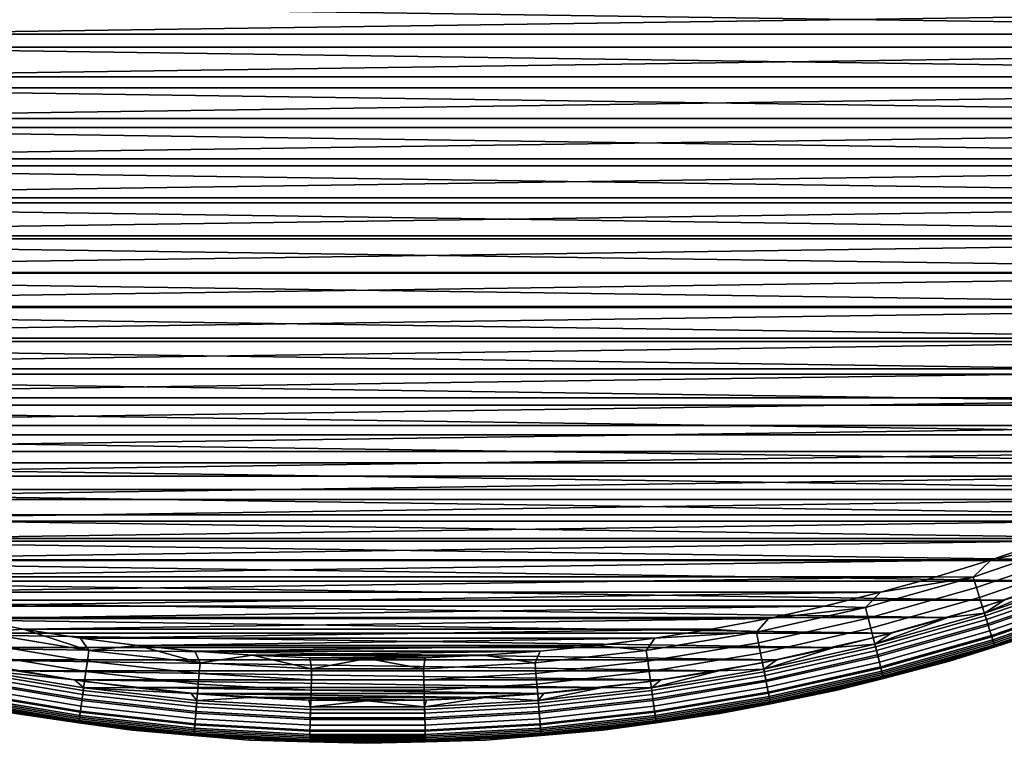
# Model space of a CAD drawing. Header units: metres. Extents: x -25 to 100, y -25 to 25.
# Tile 11 of 72: x -4 to 8, y -25 to -16. Entities that reach past the tile are written whole.
import ezdxf

# ---------------------------------------------------------------- set-up
doc = ezdxf.new("R2010")
doc.units = ezdxf.units.M
doc.layers.add('solid_Z_536_159_XXX', color=7, linetype='CONTINUOUS')

msp = doc.modelspace()

# ---------------------------------------------------------------- linework, layer by layer
at = {"layer": 'solid_Z_536_159_XXX'}
for points in [[(18.364874, -15.912814, -2.5), (17.902517, -16.431252, -2.5), (-18.364819, -15.912878, -2.5)], [(17.902517, -16.431252, -2.5), (-17.90246, -16.431313, -2.5), (-18.364819, -15.912878, -2.5)], [(-17.535358, -16.091845), (-17.068584, -16.586218), (17.53536, -16.091841)], [(-17.068584, -16.586218), (17.068586, -16.586214), (17.53536, -16.091841)], [(17.902517, -16.431252, -2.5), (17.425943, -16.935926, -2.5), (-17.90246, -16.431313, -2.5)], [(17.425943, -16.935926, -2.5), (-17.425886, -16.935987, -2.5), (-17.90246, -16.431313, -2.5)], [(-17.068584, -16.586218), (-16.58861, -17.066259), (17.068586, -16.586214)], [(-16.58861, -17.066259), (16.588612, -17.066257), (17.068586, -16.586214)], [(17.425943, -16.935926, -2.5), (16.935896, -17.425974, -2.5), (-17.425886, -16.935987, -2.5)], [(16.935896, -17.425974, -2.5), (-16.935835, -17.426033, -2.5), (-17.425886, -16.935987, -2.5)], [(-16.58861, -17.066259), (-16.094301, -17.533104), (16.588612, -17.066257)], [(-16.094301, -17.533104), (16.094305, -17.5331), (16.588612, -17.066257)], [(16.935896, -17.425974, -2.5), (16.431217, -17.902546, -2.5), (-16.935835, -17.426033, -2.5)], [(16.431217, -17.902546, -2.5), (-16.431156, -17.902603, -2.5), (-16.935835, -17.426033, -2.5)], [(-16.094301, -17.533104), (-15.586514, -17.986021), (16.094305, -17.5331)], [(-15.586514, -17.986021), (15.586517, -17.986019), (16.094305, -17.5331)], [(16.431217, -17.902546, -2.5), (15.91278, -18.364904, -2.5), (-16.431156, -17.902603, -2.5)], [(15.91278, -18.364904, -2.5), (-15.912717, -18.364958, -2.5), (-16.431156, -17.902603, -2.5)], [(-15.586514, -17.986021), (-15.066485, -18.423908), (15.586517, -17.986019)], [(-15.066485, -18.423908), (15.066488, -18.423906), (15.586517, -17.986019)], [(15.91278, -18.364904, -2.5), (15.381846, -18.811914, -2.5), (-15.912717, -18.364958, -2.5)], [(15.381846, -18.811914, -2.5), (-15.381783, -18.811968, -2.5), (-15.912717, -18.364958, -2.5)], [(-15.066485, -18.423908), (-14.534903, -18.846102), (15.066488, -18.423906)], [(-14.534903, -18.846102), (14.534905, -18.8461), (15.066488, -18.423906)], [(15.381846, -18.811914, -2.5), (14.83912, -19.242907, -2.5), (-15.381783, -18.811968, -2.5)], [(14.83912, -19.242907, -2.5), (-14.839054, -19.242956, -2.5), (-15.381783, -18.811968, -2.5)], [(-14.534903, -18.846102), (-13.990539, -19.253595), (14.534905, -18.8461)], [(-13.990539, -19.253595), (13.990542, -19.253593), (14.534905, -18.8461)], [(14.83912, -19.242907, -2.5), (14.283348, -19.65889, -2.5), (-14.839054, -19.242956, -2.5)], [(14.283348, -19.65889, -2.5), (-14.28328, -19.658937, -2.5), (-14.839054, -19.242956, -2.5)], [(-13.990539, -19.253595), (-13.434436, -19.645674), (13.990542, -19.253593)], [(-13.434436, -19.645674), (13.434439, -19.645672), (13.990542, -19.253593)], [(14.283348, -19.65889, -2.5), (13.715592, -20.059135, -2.5), (-14.28328, -19.658937, -2.5)], [(13.715592, -20.059135, -2.5), (-13.715525, -20.059183, -2.5), (-14.28328, -19.658937, -2.5)], [(-13.434436, -19.645674), (-12.867949, -20.021376), (13.434439, -19.645672)], [(-12.867949, -20.021376), (12.867951, -20.021372), (13.434439, -19.645672)], [(13.715592, -20.059135, -2.5), (13.137238, -20.442663, -2.5), (-13.715525, -20.059183, -2.5)], [(13.137238, -20.442663, -2.5), (-13.137168, -20.442709, -2.5), (-13.715525, -20.059183, -2.5)], [(-12.867949, -20.021376), (-12.291675, -20.380222), (12.867951, -20.021372)], [(-12.291675, -20.380222), (12.291678, -20.38022), (12.867951, -20.021372)], [(-12.291675, -20.380222), (-11.704348, -20.723038), (12.291678, -20.38022)], [(-11.704348, -20.723038), (11.704351, -20.723036), (12.291678, -20.38022)], [(13.137238, -20.442663, -2.5), (12.548894, -20.808987, -2.5), (-13.137168, -20.442709, -2.5)], [(12.548894, -20.808987, -2.5), (-12.548823, -20.809031, -2.5), (-13.137168, -20.442709, -2.5)], [(-11.704348, -20.723038), (-11.107185, -21.049162), (11.704351, -20.723036)], [(-11.107185, -21.049162), (11.107188, -21.04916), (11.704351, -20.723036)], [(12.548894, -20.808987, -2.5), (11.949267, -21.158943, -2.5), (-12.548823, -20.809031, -2.5)], [(11.949267, -21.158943, -2.5), (-11.949195, -21.158983, -2.5), (-12.548823, -20.809031, -2.5)], [(-11.107185, -21.049162), (-10.50164, -21.357792), (11.107188, -21.04916)], [(-10.50164, -21.357792), (10.501644, -21.35779), (11.107188, -21.04916)], [(11.949267, -21.158943, -2.5), (11.339601, -21.491859, -2.5), (-11.949195, -21.158983, -2.5)], [(11.339601, -21.491859, -2.5), (-11.339527, -21.491899, -2.5), (-11.949195, -21.158983, -2.5)], [(-10.50164, -21.357792), (-9.888175, -21.648615), (10.501644, -21.35779)], [(-9.888175, -21.648615), (9.888178, -21.648613), (10.501644, -21.35779)], [(11.339601, -21.491859, -2.5), (10.721378, -21.806919, -2.5), (-11.339527, -21.491899, -2.5)], [(10.721378, -21.806919, -2.5), (-10.721304, -21.806955, -2.5), (-11.339527, -21.491899, -2.5)], [(-9.888175, -21.648615), (-9.265539, -21.922266), (9.888178, -21.648613)], [(-9.265539, -21.922266), (9.265543, -21.922264), (9.888178, -21.648613)], [(10.721378, -21.806919, -2.5), (10.095071, -22.1038, -2.5), (-10.721304, -21.806955, -2.5)], [(10.095071, -22.1038, -2.5), (-10.094995, -22.103834, -2.5), (-10.721304, -21.806955, -2.5)], [(-9.265539, -21.922266), (-8.635108, -22.178185), (9.265543, -21.922264)], [(-8.635108, -22.178185), (8.635112, -22.178183), (9.265543, -21.922264)], [(10.095071, -22.1038, -2.5), (9.459404, -22.38315, -2.5), (-10.094995, -22.103834, -2.5)], [(9.459404, -22.38315, -2.5), (-9.459328, -22.383183, -2.5), (-10.094995, -22.103834, -2.5)], [(-8.635108, -22.178185), (-7.998417, -22.415735), (8.635112, -22.178183)], [(-7.998417, -22.415735), (7.998421, -22.415733), (8.635112, -22.178183)], [(9.459404, -22.38315, -2.5), (8.81578, -22.6444, -2.5), (-9.459328, -22.383183, -2.5)], [(8.81578, -22.6444, -2.5), (-8.815702, -22.64443, -2.5), (-9.459328, -22.383183, -2.5)], [(7.143617, -22.839415, -0.008555), (8.390942, -22.411207, -0.008555), (7.355743, -22.634737)], [(7.181952, -22.961977, -0.034108), (8.435969, -22.531473, -0.034108), (8.390942, -22.411207, -0.008555), (7.143617, -22.839415, -0.008555)], [(8.390942, -22.411207, -0.008555), (7.998421, -22.415733), (7.355743, -22.634737)], [(-7.998417, -22.415735), (-7.355739, -22.634739), (7.998421, -22.415733)], [(-7.355739, -22.634739), (7.355743, -22.634737), (7.998421, -22.415733)], [(8.81578, -22.6444, -2.5), (8.165765, -22.886898, -2.5), (-8.815702, -22.64443, -2.5)], [(8.165765, -22.886898, -2.5), (-8.165687, -22.886927, -2.5), (-8.815702, -22.64443, -2.5)], [(-7.355739, -22.634739), (-6.705913, -22.835644), (7.355743, -22.634737)], [(-6.705913, -22.835644), (6.705917, -22.835642), (7.355743, -22.634737)], [(7.143617, -22.839415, -0.008555), (7.355743, -22.634737), (6.705917, -22.835642)], [(7.218961, -23.080305, -0.076221), (8.479442, -22.647581, -0.076221), (8.435969, -22.531473, -0.034108), (7.181952, -22.961977, -0.034108)], [(7.254012, -23.192366, -0.134171), (8.520612, -22.757542, -0.134171), (8.479442, -22.647581, -0.076221), (7.218961, -23.080305, -0.076221)], [(7.286501, -23.29624, -0.206966), (8.558774, -22.859468, -0.206966), (8.520612, -22.757542, -0.134171), (7.254012, -23.192366, -0.134171)], [(-6.705913, -22.835644), (-6.05044, -23.018021), (6.705917, -22.835642)], [(-6.05044, -23.018021), (6.050444, -23.018021), (6.705917, -22.835642)], [(5.874597, -23.198259, -0.008555), (7.143617, -22.839415, -0.008555), (6.050444, -23.018021)], [(5.906122, -23.322748, -0.034108), (7.181952, -22.961977, -0.034108), (7.143617, -22.839415, -0.008555), (5.874597, -23.198259, -0.008555)], [(7.143617, -22.839415, -0.008555), (6.705917, -22.835642), (6.050444, -23.018021)], [(7.277074, -23.2661, -2.493942), (8.165765, -22.886898, -2.5), (8.547701, -22.829893, -2.493942)], [(7.277074, -23.2661, -2.493942), (8.547701, -22.829893, -2.493942), (8.574486, -22.901432, -2.475698), (7.299877, -23.339006, -2.475698)], [(7.315873, -23.390146, -0.293356), (8.593274, -22.951614, -0.293356), (8.558774, -22.859468, -0.206966), (7.286501, -23.29624, -0.206966)], [(8.165765, -22.886898, -2.5), (7.50964, -23.110464, -2.5), (-8.165687, -22.886927, -2.5)], [(7.50964, -23.110464, -2.5), (-7.509561, -23.110489, -2.5), (-8.165687, -22.886927, -2.5)], [(5.936557, -23.442934, -0.076221), (7.218961, -23.080305, -0.076221), (7.181952, -22.961977, -0.034108), (5.906122, -23.322748, -0.034108)], [(7.277074, -23.2661, -2.493942), (7.50964, -23.110464, -2.5), (8.165765, -22.886898, -2.5)], [(7.299877, -23.339006, -2.475698), (8.574486, -22.901432, -2.475698), (8.599938, -22.969414, -2.445717), (7.321546, -23.408287, -2.445717)], [(7.341623, -23.472475, -0.391862), (8.623521, -23.0324, -0.391862), (8.593274, -22.951614, -0.293356), (7.315873, -23.390146, -0.293356)], [(7.321546, -23.408287, -2.445717), (8.599938, -22.969414, -2.445717), (8.623431, -23.03216, -2.404739), (7.341547, -23.472231, -2.404739)], [(7.50964, -23.110464, -2.5), (6.846218, -23.315552, -2.5), (-7.509561, -23.110489, -2.5)], [(6.846218, -23.315552, -2.5), (-6.846138, -23.315577, -2.5), (-7.509561, -23.110489, -2.5)], [(-6.05044, -23.018021), (-5.390917, -23.181414), (6.050444, -23.018021)], [(-5.390917, -23.181414), (5.390921, -23.181412), (6.050444, -23.018021)], [(5.874597, -23.198259, -0.008555), (6.050444, -23.018021), (5.390921, -23.181412)], [(5.965381, -23.556757, -0.134171), (7.254012, -23.192366, -0.134171), (7.218961, -23.080305, -0.076221), (5.936557, -23.442934, -0.076221)], [(7.277074, -23.2661, -2.493942), (6.846218, -23.315552, -2.5), (7.50964, -23.110464, -2.5)], [(7.341547, -23.472231, -2.404739), (8.623431, -23.03216, -2.404739), (8.644383, -23.088121, -2.353776), (7.359385, -23.529263, -2.353776)], [(7.36331, -23.541815, -0.500794), (8.648995, -23.100439, -0.500794), (8.623521, -23.0324, -0.391862), (7.341623, -23.472475, -0.391862)], [(7.359385, -23.529263, -2.353776), (8.644383, -23.088121, -2.353776), (8.66228, -23.13592, -2.294083), (7.37462, -23.577974, -2.294083)], [(7.380564, -23.596977, -0.618284), (8.669261, -23.154566, -0.618284), (8.648995, -23.100439, -0.500794), (7.36331, -23.541815, -0.500794)], [(-5.390917, -23.181414), (-4.727388, -23.325733), (5.390921, -23.181412)], [(-4.727388, -23.325733), (4.727392, -23.325733), (5.390921, -23.181412)], [(4.587736, -23.48665, -0.008555), (5.874597, -23.198259, -0.008555), (4.727392, -23.325733)], [(4.612356, -23.612688, -0.034108), (5.906122, -23.322748, -0.034108), (5.874597, -23.198259, -0.008555), (4.587736, -23.48665, -0.008555)], [(5.874597, -23.198259, -0.008555), (5.390921, -23.181412), (4.727392, -23.325733)], [(5.992099, -23.662262, -0.206966), (7.286501, -23.29624, -0.206966), (7.254012, -23.192366, -0.134171), (5.965381, -23.556757, -0.134171)], [(7.37462, -23.577974, -2.294083), (8.66228, -23.13592, -2.294083), (8.676678, -23.174376, -2.227135), (7.386878, -23.617165, -2.227135)], [(7.393086, -23.637014, -0.742319), (8.68397, -23.193853, -0.742319), (8.669261, -23.154566, -0.618284), (7.380564, -23.596977, -0.618284)], [(7.386878, -23.617165, -2.227135), (8.676678, -23.174376, -2.227135), (8.687222, -23.202538, -2.154583), (7.395855, -23.645864, -2.154583)], [(7.400664, -23.661242, -0.870772), (8.692871, -23.217627, -0.870772), (8.68397, -23.193853, -0.742319), (7.393086, -23.637014, -0.742319)], [(7.395855, -23.645864, -2.154583), (8.687222, -23.202538, -2.154583), (8.693653, -23.219713, -2.078217), (7.40133, -23.663368, -2.078217)], [(7.400664, -23.661242, -0.870772), (8.190922, -23.408306, -1), (8.692871, -23.217627, -0.870772)], [(7.40133, -23.663368, -2.078217), (8.693653, -23.219713, -2.078217), (8.19092, -23.408306, -2)], [(6.846218, -23.315552, -2.5), (6.177032, -23.50173, -2.5), (-6.846138, -23.315577, -2.5)], [(6.177032, -23.50173, -2.5), (-6.176952, -23.501751, -2.5), (-6.846138, -23.315577, -2.5)], [(-4.727388, -23.325733), (-4.058846, -23.45126), (4.727392, -23.325733)], [(-4.587736, -23.48665, -0.008555), (-4.058846, -23.45126), (-4.727388, -23.325733)], [(-4.058846, -23.45126), (4.05885, -23.45126), (4.727392, -23.325733)], [(4.587736, -23.48665, -0.008555), (4.727392, -23.325733), (4.05885, -23.45126)], [(4.636124, -23.734367, -0.076221), (5.936557, -23.442934, -0.076221), (5.906122, -23.322748, -0.034108), (4.612356, -23.612688, -0.034108)], [(5.984346, -23.631649, -2.493942), (6.846218, -23.315552, -2.5), (7.277074, -23.2661, -2.493942)], [(5.984346, -23.631649, -2.493942), (7.277074, -23.2661, -2.493942), (7.299877, -23.339006, -2.475698), (6.003098, -23.7057, -2.475698)], [(5.984346, -23.631649, -2.493942), (6.177032, -23.50173, -2.5), (6.846218, -23.315552, -2.5)], [(6.016253, -23.757645, -0.293356), (7.315873, -23.390146, -0.293356), (7.286501, -23.29624, -0.206966), (5.992099, -23.662262, -0.206966)], [(6.003098, -23.7057, -2.475698), (7.299877, -23.339006, -2.475698), (7.321546, -23.408287, -2.445717), (6.020918, -23.776068, -2.445717)], [(-4.587736, -23.48665, -0.008555), (-3.286943, -23.703714, -0.008555), (-4.058846, -23.45126)], [(-4.058846, -23.45126), (-3.386883, -23.557724), (4.05885, -23.45126)], [(-3.286943, -23.703714, -0.008555), (-3.386883, -23.557724), (-4.058846, -23.45126)], [(-3.386883, -23.557724), (3.386888, -23.557724), (4.05885, -23.45126)], [(4.587736, -23.48665, -0.008555), (4.05885, -23.45126), (3.386888, -23.557724)], [(4.658634, -23.849606, -0.134171), (5.965381, -23.556757, -0.134171), (5.936557, -23.442934, -0.076221), (4.636124, -23.734367, -0.076221)], [(6.037429, -23.841267, -0.391862), (7.341623, -23.472475, -0.391862), (7.315873, -23.390146, -0.293356), (6.016253, -23.757645, -0.293356)], [(6.020918, -23.776068, -2.445717), (7.321546, -23.408287, -2.445717), (7.341547, -23.472231, -2.404739), (6.037366, -23.841019, -2.404739)], [(6.86552, -23.83075, -2), (8.19092, -23.408306, -2), (8.190922, -23.408306, -1), (6.865522, -23.83075, -1)], [(7.40133, -23.663368, -2.078217), (8.19092, -23.408306, -2), (6.86552, -23.83075, -2)], [(7.400664, -23.661242, -0.870772), (6.865522, -23.83075, -1), (8.190922, -23.408306, -1)], [(6.177032, -23.50173, -2.5), (5.503713, -23.668524, -2.5), (-6.176952, -23.501751, -2.5)], [(5.503713, -23.668524, -2.5), (-5.503632, -23.668543, -2.5), (-6.176952, -23.501751, -2.5)], [(-4.612356, -23.612688, -0.034108), (-3.304582, -23.830917, -0.034108), (-3.286943, -23.703714, -0.008555), (-4.587736, -23.48665, -0.008555)], [(-3.386883, -23.557724), (-2.713139, -23.644848), (3.386888, -23.557724)], [(-3.286943, -23.703714, -0.008555), (-2.713139, -23.644848), (-3.386883, -23.557724)], [(-2.713139, -23.644848), (2.713143, -23.644848), (3.386888, -23.557724)], [(3.286943, -23.703714, -0.008555), (3.386888, -23.557724), (2.713143, -23.644848)], [(3.286943, -23.703714, -0.008555), (4.587736, -23.48665, -0.008555), (3.386888, -23.557724)], [(3.304582, -23.830917, -0.034108), (4.612356, -23.612688, -0.034108), (4.587736, -23.48665, -0.008555), (3.286943, -23.703714, -0.008555)], [(4.679499, -23.956423, -0.206966), (5.992099, -23.662262, -0.206966), (5.965381, -23.556757, -0.134171), (4.658634, -23.849606, -0.134171)], [(5.984346, -23.631649, -2.493942), (5.503713, -23.668524, -2.5), (6.177032, -23.50173, -2.5)], [(6.037366, -23.841019, -2.404739), (7.341547, -23.472231, -2.404739), (7.359385, -23.529263, -2.353776), (6.052035, -23.898945, -2.353776)], [(6.055264, -23.911695, -0.500794), (7.36331, -23.541815, -0.500794), (7.341623, -23.472475, -0.391862), (6.037429, -23.841267, -0.391862)], [(6.052035, -23.898945, -2.353776), (7.359385, -23.529263, -2.353776), (7.37462, -23.577974, -2.294083), (6.064564, -23.948423, -2.294083)], [(6.069452, -23.967724, -0.618284), (7.380564, -23.596977, -0.618284), (7.36331, -23.541815, -0.500794), (6.055264, -23.911695, -0.500794)], [(5.503713, -23.668524, -2.5), (4.826304, -23.815851, -2.5), (-5.503632, -23.668543, -2.5)], [(4.826304, -23.815851, -2.5), (-4.826223, -23.815866, -2.5), (-5.503632, -23.668543, -2.5)], [(-4.636124, -23.734367, -0.076221), (-3.321611, -23.953722, -0.076221), (-3.304582, -23.830917, -0.034108), (-4.612356, -23.612688, -0.034108)], [(-3.286943, -23.703714, -0.008555), (-1.976167, -23.848791, -0.008555), (-2.713139, -23.644848)], [(-2.713139, -23.644848), (-2.037393, -23.712587), (2.713143, -23.644848)], [(-1.976167, -23.848791, -0.008555), (-2.037393, -23.712587), (-2.713139, -23.644848)], [(-2.037393, -23.712587), (2.037397, -23.712587), (2.713143, -23.644848)], [(1.976167, -23.848791, -0.008555), (3.286943, -23.703714, -0.008555), (2.713143, -23.644848), (2.037397, -23.712587)], [(3.321611, -23.953722, -0.076221), (4.636124, -23.734367, -0.076221), (4.612356, -23.612688, -0.034108), (3.304582, -23.830917, -0.034108)], [(4.673444, -23.925428, -2.493942), (5.503713, -23.668524, -2.5), (5.984346, -23.631649, -2.493942)], [(4.673444, -23.925428, -2.493942), (5.984346, -23.631649, -2.493942), (6.003098, -23.7057, -2.475698), (4.688089, -24.000401, -2.475698)], [(4.673444, -23.925428, -2.493942), (4.826304, -23.815851, -2.5), (5.503713, -23.668524, -2.5)], [(4.698361, -24.05299, -0.293356), (6.016253, -23.757645, -0.293356), (5.992099, -23.662262, -0.206966), (4.679499, -23.956423, -0.206966)], [(6.064564, -23.948423, -2.294083), (7.37462, -23.577974, -2.294083), (7.386878, -23.617165, -2.227135), (6.074645, -23.988228, -2.227135)], [(6.07975, -24.00839, -0.742319), (7.393086, -23.637014, -0.742319), (7.380564, -23.596977, -0.618284), (6.069452, -23.967724, -0.618284)], [(6.074645, -23.988228, -2.227135), (7.386878, -23.617165, -2.227135), (7.395855, -23.645864, -2.154583), (6.082026, -24.01738, -2.154583)], [(6.085982, -24.032997, -0.870772), (7.400664, -23.661242, -0.870772), (7.393086, -23.637014, -0.742319), (6.07975, -24.00839, -0.742319)], [(6.082026, -24.01738, -2.154583), (7.395855, -23.645864, -2.154583), (7.40133, -23.663368, -2.078217), (6.086529, -24.03516, -2.078217)], [(6.085982, -24.032997, -0.870772), (6.865522, -23.83075, -1), (7.400664, -23.661242, -0.870772)], [(6.086529, -24.03516, -2.078217), (7.40133, -23.663368, -2.078217), (6.86552, -23.83075, -2)], [(-4.658634, -23.849606, -0.134171), (-3.337738, -24.070023, -0.134171), (-3.321611, -23.953722, -0.076221), (-4.636124, -23.734367, -0.076221)], [(-3.304582, -23.830917, -0.034108), (-1.986772, -23.976772, -0.034108), (-1.976167, -23.848791, -0.008555), (-3.286943, -23.703714, -0.008555)], [(-2.037393, -23.712587), (-1.358853, -23.761087), (2.037397, -23.712587)], [(-1.976167, -23.848791, -0.008555), (-1.358853, -23.761087), (-2.037393, -23.712587)], [(-1.976167, -23.848791, -0.008555), (-0.65939, -23.92144, -0.008555), (-1.358853, -23.761087)], [(-1.358853, -23.761087), (1.358858, -23.761087), (2.037397, -23.712587)], [(-1.358853, -23.761087), (-0.679169, -23.790257), (1.358858, -23.761087)], [(-0.65939, -23.92144, -0.008555), (-0.679169, -23.790257), (-1.358853, -23.761087)], [(-0.679169, -23.790257), (0.679173, -23.790257), (1.358858, -23.761087)], [(-0.679169, -23.790257), (0.000002, -23.799999), (0.679173, -23.790257)], [(-0.65939, -23.92144, -0.008555), (0.000002, -23.799999), (-0.679169, -23.790257)], [(-0.65939, -23.92144, -0.008555), (0.65939, -23.92144, -0.008555), (0.000002, -23.799999)], [(0.65939, -23.92144, -0.008555), (0.679173, -23.790257), (0.000002, -23.799999)], [(0.65939, -23.92144, -0.008555), (1.976167, -23.848791, -0.008555), (1.358858, -23.761087), (0.679173, -23.790257)], [(1.976167, -23.848791, -0.008555), (2.037397, -23.712587), (1.358858, -23.761087)], [(1.986772, -23.976772, -0.034108), (3.304582, -23.830917, -0.034108), (3.286943, -23.703714, -0.008555), (1.976167, -23.848791, -0.008555)], [(3.337738, -24.070023, -0.134171), (4.658634, -23.849606, -0.134171), (4.636124, -23.734367, -0.076221), (3.321611, -23.953722, -0.076221)], [(4.688089, -24.000401, -2.475698), (6.003098, -23.7057, -2.475698), (6.020918, -23.776068, -2.445717), (4.702005, -24.071644, -2.445717)], [(4.714899, -24.137651, -0.391862), (6.037429, -23.841267, -0.391862), (6.016253, -23.757645, -0.293356), (4.698361, -24.05299, -0.293356)], [(4.702005, -24.071644, -2.445717), (6.020918, -23.776068, -2.445717), (6.037366, -23.841019, -2.404739), (4.71485, -24.137402, -2.404739)], [(4.826304, -23.815851, -2.5), (4.143778, -23.943993, -2.5), (-4.826223, -23.815866, -2.5)], [(4.143778, -23.943993, -2.5), (-4.143696, -23.944006, -2.5), (-4.826223, -23.815866, -2.5)], [(-4.679499, -23.956423, -0.206966), (-3.352687, -24.177828, -0.206966), (-3.337738, -24.070023, -0.134171), (-4.658634, -23.849606, -0.134171)], [(-3.321611, -23.953722, -0.076221), (-1.99701, -24.100328, -0.076221), (-1.986772, -23.976772, -0.034108), (-3.304582, -23.830917, -0.034108)], [(-1.986772, -23.976772, -0.034108), (-0.662928, -24.04981, -0.034108), (-0.65939, -23.92144, -0.008555), (-1.976167, -23.848791, -0.008555)], [(-0.662928, -24.04981, -0.034108), (0.662928, -24.04981, -0.034108), (0.65939, -23.92144, -0.008555), (-0.65939, -23.92144, -0.008555)], [(0.662928, -24.04981, -0.034108), (1.986772, -23.976772, -0.034108), (1.976167, -23.848791, -0.008555), (0.65939, -23.92144, -0.008555)], [(1.99701, -24.100328, -0.076221), (3.321611, -23.953722, -0.076221), (3.304582, -23.830917, -0.034108), (1.986772, -23.976772, -0.034108)], [(3.352687, -24.177828, -0.206966), (4.679499, -23.956423, -0.206966), (4.658634, -23.849606, -0.134171), (3.337738, -24.070023, -0.134171)], [(4.673444, -23.925428, -2.493942), (4.143778, -23.943993, -2.5), (4.826304, -23.815851, -2.5)], [(4.71485, -24.137402, -2.404739), (6.037366, -23.841019, -2.404739), (6.052035, -23.898945, -2.353776), (4.726305, -24.196049, -2.353776)], [(4.728827, -24.208958, -0.500794), (6.055264, -23.911695, -0.500794), (6.037429, -23.841267, -0.391862), (4.714899, -24.137651, -0.391862)], [(4.726305, -24.196049, -2.353776), (6.052035, -23.898945, -2.353776), (6.064564, -23.948423, -2.294083), (4.73609, -24.246141, -2.294083)], [(4.739907, -24.265682, -0.618284), (6.069452, -23.967724, -0.618284), (6.055264, -23.911695, -0.500794), (4.728827, -24.208958, -0.500794)], [(5.518518, -24.178213, -2), (6.86552, -23.83075, -2), (6.865522, -23.83075, -1), (5.51852, -24.178211, -1)], [(6.086529, -24.03516, -2.078217), (6.86552, -23.83075, -2), (5.518518, -24.178213, -2)], [(6.085982, -24.032997, -0.870772), (5.51852, -24.178211, -1), (6.865522, -23.83075, -1)], [(-4.688089, -24.000401, -2.475698), (-3.358842, -24.222212, -2.475698), (-3.368812, -24.294115, -2.445717), (-4.702005, -24.071644, -2.445717)], [(-4.698361, -24.05299, -0.293356), (-3.366202, -24.27529, -0.293356), (-3.352687, -24.177828, -0.206966), (-4.679499, -23.956423, -0.206966)], [(-4.673444, -23.925428, -2.493942), (-3.34835, -24.146547, -2.493942), (-3.358842, -24.222212, -2.475698), (-4.688089, -24.000401, -2.475698)], [(-4.673444, -23.925428, -2.493942), (-4.143696, -23.944006, -2.5), (-3.457679, -24.052687, -2.5)], [(-4.673444, -23.925428, -2.493942), (-3.457679, -24.052687, -2.5), (-3.34835, -24.146547, -2.493942)], [(4.143778, -23.943993, -2.5), (3.457762, -24.052673, -2.5), (-4.143696, -23.944006, -2.5)], [(3.457762, -24.052673, -2.5), (-3.457679, -24.052687, -2.5), (-4.143696, -23.944006, -2.5)], [(-3.337738, -24.070023, -0.134171), (-2.006706, -24.217342, -0.134171), (-1.99701, -24.100328, -0.076221), (-3.321611, -23.953722, -0.076221)], [(-1.99701, -24.100328, -0.076221), (-0.666345, -24.173742, -0.076221), (-0.662928, -24.04981, -0.034108), (-1.986772, -23.976772, -0.034108)], [(0.666345, -24.173742, -0.076221), (1.99701, -24.100328, -0.076221), (1.986772, -23.976772, -0.034108), (0.662928, -24.04981, -0.034108)], [(2.006706, -24.217342, -0.134171), (3.337738, -24.070023, -0.134171), (3.321611, -23.953722, -0.076221), (1.99701, -24.100328, -0.076221)], [(3.34835, -24.146547, -2.493942), (4.143778, -23.943993, -2.5), (4.673444, -23.925428, -2.493942)], [(3.34835, -24.146547, -2.493942), (4.673444, -23.925428, -2.493942), (4.688089, -24.000401, -2.475698), (3.358842, -24.222212, -2.475698)], [(3.34835, -24.146547, -2.493942), (3.457762, -24.052673, -2.5), (4.143778, -23.943993, -2.5)], [(3.366202, -24.27529, -0.293356), (4.698361, -24.05299, -0.293356), (4.679499, -23.956423, -0.206966), (3.352687, -24.177828, -0.206966)], [(3.358842, -24.222212, -2.475698), (4.688089, -24.000401, -2.475698), (4.702005, -24.071644, -2.445717), (3.368812, -24.294115, -2.445717)], [(4.73609, -24.246141, -2.294083), (6.064564, -23.948423, -2.294083), (6.074645, -23.988228, -2.227135), (4.743962, -24.286442, -2.227135)], [(4.74795, -24.306854, -0.742319), (6.07975, -24.00839, -0.742319), (6.069452, -23.967724, -0.618284), (4.739907, -24.265682, -0.618284)], [(4.743962, -24.286442, -2.227135), (6.074645, -23.988228, -2.227135), (6.082026, -24.01738, -2.154583), (4.749728, -24.315956, -2.154583)], [(4.752816, -24.331768, -0.870772), (6.085982, -24.032997, -0.870772), (6.07975, -24.00839, -0.742319), (4.74795, -24.306854, -0.742319)], [(4.749728, -24.315956, -2.154583), (6.082026, -24.01738, -2.154583), (6.086529, -24.03516, -2.078217), (4.753243, -24.333956, -2.078217)], [(4.752816, -24.331768, -0.870772), (5.51852, -24.178211, -1), (6.085982, -24.032997, -0.870772)], [(4.753243, -24.333956, -2.078217), (6.086529, -24.03516, -2.078217), (5.518518, -24.178213, -2)], [(-4.728827, -24.208958, -0.500794), (-3.388029, -24.432697, -0.500794), (-3.37805, -24.360733, -0.391862), (-4.714899, -24.137651, -0.391862)], [(-4.71485, -24.137402, -2.404739), (-3.378015, -24.360479, -2.404739), (-3.386223, -24.419668, -2.353776), (-4.726305, -24.196049, -2.353776)], [(-4.714899, -24.137651, -0.391862), (-3.37805, -24.360733, -0.391862), (-3.366202, -24.27529, -0.293356), (-4.698361, -24.05299, -0.293356)], [(-4.702005, -24.071644, -2.445717), (-3.368812, -24.294115, -2.445717), (-3.378015, -24.360479, -2.404739), (-4.71485, -24.137402, -2.404739)], [(3.457762, -24.052673, -2.5), (2.769926, -24.141613, -2.5), (-3.457679, -24.052687, -2.5)], [(2.769926, -24.141613, -2.5), (-2.769843, -24.141623, -2.5), (-3.457679, -24.052687, -2.5)], [(-3.34835, -24.146547, -2.493942), (-3.457679, -24.052687, -2.5), (-2.769843, -24.141623, -2.5)], [(-3.34835, -24.146547, -2.493942), (-2.013086, -24.294334, -2.493942), (-2.019394, -24.370462, -2.475698), (-3.358842, -24.222212, -2.475698)], [(-3.352687, -24.177828, -0.206966), (-2.015694, -24.325808, -0.206966), (-2.006706, -24.217342, -0.134171), (-3.337738, -24.070023, -0.134171)], [(-3.34835, -24.146547, -2.493942), (-2.769843, -24.141623, -2.5), (-2.079963, -24.210772, -2.5)], [(-3.34835, -24.146547, -2.493942), (-2.079963, -24.210772, -2.5), (-2.013086, -24.294334, -2.493942)], [(2.769926, -24.141613, -2.5), (2.080046, -24.210764, -2.5), (-2.769843, -24.141623, -2.5)], [(2.080046, -24.210764, -2.5), (-2.079963, -24.210772, -2.5), (-2.769843, -24.141623, -2.5)], [(-2.006706, -24.217342, -0.134171), (-0.66958, -24.291113, -0.134171), (-0.666345, -24.173742, -0.076221), (-1.99701, -24.100328, -0.076221)], [(-0.666345, -24.173742, -0.076221), (0.666345, -24.173742, -0.076221), (0.662928, -24.04981, -0.034108), (-0.662928, -24.04981, -0.034108)], [(0.66958, -24.291113, -0.134171), (2.006706, -24.217342, -0.134171), (1.99701, -24.100328, -0.076221), (0.666345, -24.173742, -0.076221)], [(2.015694, -24.325808, -0.206966), (3.352687, -24.177828, -0.206966), (3.337738, -24.070023, -0.134171), (2.006706, -24.217342, -0.134171)], [(2.013086, -24.294334, -2.493942), (2.080046, -24.210764, -2.5), (2.769926, -24.141613, -2.5)], [(2.013086, -24.294334, -2.493942), (2.769926, -24.141613, -2.5), (3.34835, -24.146547, -2.493942)], [(2.013086, -24.294334, -2.493942), (3.34835, -24.146547, -2.493942), (3.358842, -24.222212, -2.475698), (2.019394, -24.370462, -2.475698)], [(3.34835, -24.146547, -2.493942), (2.769926, -24.141613, -2.5), (3.457762, -24.052673, -2.5)], [(3.37805, -24.360733, -0.391862), (4.714899, -24.137651, -0.391862), (4.698361, -24.05299, -0.293356), (3.366202, -24.27529, -0.293356)], [(3.368812, -24.294115, -2.445717), (4.702005, -24.071644, -2.445717), (4.71485, -24.137402, -2.404739), (3.378015, -24.360479, -2.404739)], [(3.378015, -24.360479, -2.404739), (4.71485, -24.137402, -2.404739), (4.726305, -24.196049, -2.353776), (3.386223, -24.419668, -2.353776)], [(3.388029, -24.432697, -0.500794), (4.728827, -24.208958, -0.500794), (4.714899, -24.137651, -0.391862), (3.37805, -24.360733, -0.391862)], [(-4.74795, -24.306854, -0.742319), (-3.40173, -24.531498, -0.742319), (-3.395968, -24.489944, -0.618284), (-4.739907, -24.265682, -0.618284)], [(-4.73609, -24.246141, -2.294083), (-3.393233, -24.470224, -2.294083), (-3.398873, -24.510897, -2.227135), (-4.743962, -24.286442, -2.227135)], [(-4.739907, -24.265682, -0.618284), (-3.395968, -24.489944, -0.618284), (-3.388029, -24.432697, -0.500794), (-4.728827, -24.208958, -0.500794)], [(-4.726305, -24.196049, -2.353776), (-3.386223, -24.419668, -2.353776), (-3.393233, -24.470224, -2.294083), (-4.73609, -24.246141, -2.294083)], [(-3.358842, -24.222212, -2.475698), (-2.019394, -24.370462, -2.475698), (-2.025388, -24.442804, -2.445717), (-3.368812, -24.294115, -2.445717)], [(-3.366202, -24.27529, -0.293356), (-2.023819, -24.423864, -0.293356), (-2.015694, -24.325808, -0.206966), (-3.352687, -24.177828, -0.206966)], [(2.080046, -24.210764, -2.5), (1.387316, -24.260275, -2.5), (-2.079963, -24.210772, -2.5)], [(1.387316, -24.260275, -2.5), (-1.387233, -24.260281, -2.5), (-2.079963, -24.210772, -2.5)], [(-2.013086, -24.294334, -2.493942), (-2.079963, -24.210772, -2.5), (-1.387233, -24.260281, -2.5)], [(-2.015694, -24.325808, -0.206966), (-0.672579, -24.399908, -0.206966), (-0.66958, -24.291113, -0.134171), (-2.006706, -24.217342, -0.134171)], [(-0.671709, -24.368341, -2.493942), (-2.013086, -24.294334, -2.493942), (-1.387233, -24.260281, -2.5), (-0.693334, -24.290054, -2.5)], [(1.387316, -24.260275, -2.5), (0.693417, -24.290052, -2.5), (-1.387233, -24.260281, -2.5)], [(0.693417, -24.290052, -2.5), (-0.693334, -24.290054, -2.5), (-1.387233, -24.260281, -2.5)], [(-0.66958, -24.291113, -0.134171), (0.66958, -24.291113, -0.134171), (0.666345, -24.173742, -0.076221), (-0.666345, -24.173742, -0.076221)], [(0.672579, -24.399908, -0.206966), (2.015694, -24.325808, -0.206966), (2.006706, -24.217342, -0.134171), (0.66958, -24.291113, -0.134171)], [(0.671709, -24.368341, -2.493942), (0.693417, -24.290052, -2.5), (1.387316, -24.260275, -2.5)], [(0.671709, -24.368341, -2.493942), (1.387316, -24.260275, -2.5), (2.013086, -24.294334, -2.493942)], [(2.013086, -24.294334, -2.493942), (1.387316, -24.260275, -2.5), (2.080046, -24.210764, -2.5)], [(2.023819, -24.423864, -0.293356), (3.366202, -24.27529, -0.293356), (3.352687, -24.177828, -0.206966), (2.015694, -24.325808, -0.206966)], [(2.019394, -24.370462, -2.475698), (3.358842, -24.222212, -2.475698), (3.368812, -24.294115, -2.445717), (2.025388, -24.442804, -2.445717)], [(3.386223, -24.419668, -2.353776), (4.726305, -24.196049, -2.353776), (4.73609, -24.246141, -2.294083), (3.393233, -24.470224, -2.294083)], [(3.395968, -24.489944, -0.618284), (4.739907, -24.265682, -0.618284), (4.728827, -24.208958, -0.500794), (3.388029, -24.432697, -0.500794)], [(3.393233, -24.470224, -2.294083), (4.73609, -24.246141, -2.294083), (4.743962, -24.286442, -2.227135), (3.398873, -24.510897, -2.227135)], [(3.40173, -24.531498, -0.742319), (4.74795, -24.306854, -0.742319), (4.739907, -24.265682, -0.618284), (3.395968, -24.489944, -0.618284)], [(4.154153, -24.449602, -2), (5.518518, -24.178213, -2), (5.51852, -24.178211, -1), (4.154155, -24.4496, -1)], [(4.753243, -24.333956, -2.078217), (5.518518, -24.178213, -2), (4.154153, -24.449602, -2)], [(4.752816, -24.331768, -0.870772), (4.154155, -24.4496, -1), (5.51852, -24.178211, -1)], [(-4.749728, -24.315956, -2.154583), (-3.403004, -24.540684, -2.154583), (-3.405523, -24.558849, -2.078217), (-4.753243, -24.333956, -2.078217)], [(-4.753243, -24.333956, -2.078217), (-3.405523, -24.558849, -2.078217), (-4.154154, -24.449602, -2)], [(-4.752816, -24.331768, -0.870772), (-3.405216, -24.556643, -0.870772), (-3.40173, -24.531498, -0.742319), (-4.74795, -24.306854, -0.742319)], [(-4.752816, -24.331768, -0.870772), (-4.154155, -24.4496, -1), (-3.405216, -24.556643, -0.870772)], [(-4.743962, -24.286442, -2.227135), (-3.398873, -24.510897, -2.227135), (-3.403004, -24.540684, -2.154583), (-4.749728, -24.315956, -2.154583)], [(-3.388029, -24.432697, -0.500794), (-2.036942, -24.582235, -0.500794), (-2.030942, -24.50983, -0.391862), (-3.37805, -24.360733, -0.391862)], [(-3.378015, -24.360479, -2.404739), (-2.030921, -24.509575, -2.404739), (-2.035856, -24.569128, -2.353776), (-3.386223, -24.419668, -2.353776)], [(-3.37805, -24.360733, -0.391862), (-2.030942, -24.50983, -0.391862), (-2.023819, -24.423864, -0.293356), (-3.366202, -24.27529, -0.293356)], [(-3.368812, -24.294115, -2.445717), (-2.025388, -24.442804, -2.445717), (-2.030921, -24.509575, -2.404739), (-3.378015, -24.360479, -2.404739)], [(-2.019394, -24.370462, -2.475698), (-0.673813, -24.4447, -2.475698), (-0.675814, -24.517263, -2.445717), (-2.025388, -24.442804, -2.445717)], [(-2.023819, -24.423864, -0.293356), (-0.67529, -24.498264, -0.293356), (-0.672579, -24.399908, -0.206966), (-2.015694, -24.325808, -0.206966)], [(-2.013086, -24.294334, -2.493942), (-0.671709, -24.368341, -2.493942), (-0.673813, -24.4447, -2.475698), (-2.019394, -24.370462, -2.475698)], [(0.693417, -24.290052, -2.5), (0.000042, -24.299999, -2.5), (-0.693334, -24.290054, -2.5)], [(-0.671709, -24.368341, -2.493942), (-0.693334, -24.290054, -2.5), (0.000042, -24.299999, -2.5)], [(-0.671709, -24.368341, -2.493942), (0.671709, -24.368341, -2.493942), (0.673813, -24.4447, -2.475698), (-0.673813, -24.4447, -2.475698)], [(-0.672579, -24.399908, -0.206966), (0.672579, -24.399908, -0.206966), (0.66958, -24.291113, -0.134171), (-0.66958, -24.291113, -0.134171)], [(-0.671709, -24.368341, -2.493942), (0.000042, -24.299999, -2.5), (0.671709, -24.368341, -2.493942)], [(0.671709, -24.368341, -2.493942), (0.000042, -24.299999, -2.5), (0.693417, -24.290052, -2.5)], [(0.671709, -24.368341, -2.493942), (2.013086, -24.294334, -2.493942), (2.019394, -24.370462, -2.475698), (0.673813, -24.4447, -2.475698)], [(0.67529, -24.498264, -0.293356), (2.023819, -24.423864, -0.293356), (2.015694, -24.325808, -0.206966), (0.672579, -24.399908, -0.206966)], [(0.673813, -24.4447, -2.475698), (2.019394, -24.370462, -2.475698), (2.025388, -24.442804, -2.445717), (0.675814, -24.517263, -2.445717)], [(2.030942, -24.50983, -0.391862), (3.37805, -24.360733, -0.391862), (3.366202, -24.27529, -0.293356), (2.023819, -24.423864, -0.293356)], [(2.025388, -24.442804, -2.445717), (3.368812, -24.294115, -2.445717), (3.378015, -24.360479, -2.404739), (2.030921, -24.509575, -2.404739)], [(2.030921, -24.509575, -2.404739), (3.378015, -24.360479, -2.404739), (3.386223, -24.419668, -2.353776), (2.035856, -24.569128, -2.353776)], [(2.036942, -24.582235, -0.500794), (3.388029, -24.432697, -0.500794), (3.37805, -24.360733, -0.391862), (2.030942, -24.50983, -0.391862)], [(3.398873, -24.510897, -2.227135), (4.743962, -24.286442, -2.227135), (4.749728, -24.315956, -2.154583), (3.403004, -24.540684, -2.154583)], [(3.405216, -24.556643, -0.870772), (4.752816, -24.331768, -0.870772), (4.74795, -24.306854, -0.742319), (3.40173, -24.531498, -0.742319)], [(3.403004, -24.540684, -2.154583), (4.749728, -24.315956, -2.154583), (4.753243, -24.333956, -2.078217), (3.405523, -24.558849, -2.078217)], [(3.405216, -24.556643, -0.870772), (4.154155, -24.4496, -1), (4.752816, -24.331768, -0.870772)], [(3.405523, -24.558849, -2.078217), (4.753243, -24.333956, -2.078217), (4.154153, -24.449602, -2)], [(-4.154154, -24.449602, -2), (-2.776719, -24.644062, -2), (-2.776719, -24.644062, -1), (-4.154155, -24.4496, -1)], [(-3.405216, -24.556643, -0.870772), (-4.154155, -24.4496, -1), (-2.776719, -24.644062, -1)], [(-3.405523, -24.558849, -2.078217), (-2.776719, -24.644062, -2), (-4.154154, -24.449602, -2)], [(-3.40173, -24.531498, -0.742319), (-2.045179, -24.681641, -0.742319), (-2.041715, -24.639833, -0.618284), (-3.395968, -24.489944, -0.618284)], [(-3.393233, -24.470224, -2.294083), (-2.040071, -24.619991, -2.294083), (-2.043462, -24.660913, -2.227135), (-3.398873, -24.510897, -2.227135)], [(-3.395968, -24.489944, -0.618284), (-2.041715, -24.639833, -0.618284), (-2.036942, -24.582235, -0.500794), (-3.388029, -24.432697, -0.500794)], [(-3.386223, -24.419668, -2.353776), (-2.035856, -24.569128, -2.353776), (-2.040071, -24.619991, -2.294083), (-3.393233, -24.470224, -2.294083)], [(-2.030942, -24.50983, -0.391862), (-0.677667, -24.584494, -0.391862), (-0.67529, -24.498264, -0.293356), (-2.023819, -24.423864, -0.293356)], [(-2.025388, -24.442804, -2.445717), (-0.675814, -24.517263, -2.445717), (-0.67766, -24.584236, -2.404739), (-2.030921, -24.509575, -2.404739)], [(-0.677667, -24.584494, -0.391862), (0.677667, -24.584494, -0.391862), (0.67529, -24.498264, -0.293356), (-0.67529, -24.498264, -0.293356)], [(-0.673813, -24.4447, -2.475698), (0.673813, -24.4447, -2.475698), (0.675814, -24.517263, -2.445717), (-0.675814, -24.517263, -2.445717)], [(-0.67529, -24.498264, -0.293356), (0.67529, -24.498264, -0.293356), (0.672579, -24.399908, -0.206966), (-0.672579, -24.399908, -0.206966)], [(0.677667, -24.584494, -0.391862), (2.030942, -24.50983, -0.391862), (2.023819, -24.423864, -0.293356), (0.67529, -24.498264, -0.293356)], [(0.675814, -24.517263, -2.445717), (2.025388, -24.442804, -2.445717), (2.030921, -24.509575, -2.404739), (0.67766, -24.584236, -2.404739)], [(2.035856, -24.569128, -2.353776), (3.386223, -24.419668, -2.353776), (3.393233, -24.470224, -2.294083), (2.040071, -24.619991, -2.294083)], [(2.041715, -24.639833, -0.618284), (3.395968, -24.489944, -0.618284), (3.388029, -24.432697, -0.500794), (2.036942, -24.582235, -0.500794)], [(2.040071, -24.619991, -2.294083), (3.393233, -24.470224, -2.294083), (3.398873, -24.510897, -2.227135), (2.043462, -24.660913, -2.227135)], [(2.045179, -24.681641, -0.742319), (3.40173, -24.531498, -0.742319), (3.395968, -24.489944, -0.618284), (2.041715, -24.639833, -0.618284)], [(2.776718, -24.644062, -2), (4.154153, -24.449602, -2), (4.154155, -24.4496, -1), (2.776719, -24.644062, -1)], [(3.405523, -24.558849, -2.078217), (4.154153, -24.449602, -2), (2.776718, -24.644062, -2)], [(3.405216, -24.556643, -0.870772), (2.776719, -24.644062, -1), (4.154155, -24.4496, -1)], [(-3.403004, -24.540684, -2.154583), (-2.045945, -24.690884, -2.154583), (-2.047459, -24.70916, -2.078217), (-3.405523, -24.558849, -2.078217)], [(-3.405523, -24.558849, -2.078217), (-2.047459, -24.70916, -2.078217), (-2.776719, -24.644062, -2)], [(-3.405216, -24.556643, -0.870772), (-2.047275, -24.70694, -0.870772), (-2.045179, -24.681641, -0.742319), (-3.40173, -24.531498, -0.742319)], [(-3.405216, -24.556643, -0.870772), (-2.776719, -24.644062, -1), (-2.047275, -24.70694, -0.870772)], [(-3.398873, -24.510897, -2.227135), (-2.043462, -24.660913, -2.227135), (-2.045945, -24.690884, -2.154583), (-3.403004, -24.540684, -2.154583)], [(-2.040071, -24.619991, -2.294083), (-0.680713, -24.69499, -2.294083), (-0.681844, -24.736036, -2.227135), (-2.043462, -24.660913, -2.227135)], [(-2.041715, -24.639833, -0.618284), (-0.681261, -24.714891, -0.618284), (-0.679669, -24.657118, -0.500794), (-2.036942, -24.582235, -0.500794)], [(-2.035856, -24.569128, -2.353776), (-0.679306, -24.64397, -2.353776), (-0.680713, -24.69499, -2.294083), (-2.040071, -24.619991, -2.294083)], [(-2.036942, -24.582235, -0.500794), (-0.679669, -24.657118, -0.500794), (-0.677667, -24.584494, -0.391862), (-2.030942, -24.50983, -0.391862)], [(-2.030921, -24.509575, -2.404739), (-0.67766, -24.584236, -2.404739), (-0.679306, -24.64397, -2.353776), (-2.035856, -24.569128, -2.353776)], [(-0.679669, -24.657118, -0.500794), (0.679669, -24.657118, -0.500794), (0.677667, -24.584494, -0.391862), (-0.677667, -24.584494, -0.391862)], [(-0.67766, -24.584236, -2.404739), (0.67766, -24.584236, -2.404739), (0.679306, -24.64397, -2.353776), (-0.679306, -24.64397, -2.353776)], [(-0.675814, -24.517263, -2.445717), (0.675814, -24.517263, -2.445717), (0.67766, -24.584236, -2.404739), (-0.67766, -24.584236, -2.404739)], [(0.67766, -24.584236, -2.404739), (2.030921, -24.509575, -2.404739), (2.035856, -24.569128, -2.353776), (0.679306, -24.64397, -2.353776)], [(0.679669, -24.657118, -0.500794), (2.036942, -24.582235, -0.500794), (2.030942, -24.50983, -0.391862), (0.677667, -24.584494, -0.391862)], [(0.679306, -24.64397, -2.353776), (2.035856, -24.569128, -2.353776), (2.040071, -24.619991, -2.294083), (0.680713, -24.69499, -2.294083)], [(0.681261, -24.714891, -0.618284), (2.041715, -24.639833, -0.618284), (2.036942, -24.582235, -0.500794), (0.679669, -24.657118, -0.500794)], [(0.680713, -24.69499, -2.294083), (2.040071, -24.619991, -2.294083), (2.043462, -24.660913, -2.227135), (0.681844, -24.736036, -2.227135)], [(2.043462, -24.660913, -2.227135), (3.398873, -24.510897, -2.227135), (3.403004, -24.540684, -2.154583), (2.045945, -24.690884, -2.154583)], [(2.047275, -24.70694, -0.870772), (3.405216, -24.556643, -0.870772), (3.40173, -24.531498, -0.742319), (2.045179, -24.681641, -0.742319)], [(2.045945, -24.690884, -2.154583), (3.403004, -24.540684, -2.154583), (3.405523, -24.558849, -2.078217), (2.047459, -24.70916, -2.078217)], [(2.047275, -24.70694, -0.870772), (2.776719, -24.644062, -1), (3.405216, -24.556643, -0.870772)], [(2.047459, -24.70916, -2.078217), (3.405523, -24.558849, -2.078217), (2.776718, -24.644062, -2)], [(-2.776719, -24.644062, -2), (-1.390547, -24.760984, -2), (-1.390547, -24.760984, -1), (-2.776719, -24.644062, -1)], [(-2.047275, -24.70694, -0.870772), (-2.776719, -24.644062, -1), (-1.390547, -24.760984, -1)], [(-2.047459, -24.70916, -2.078217), (-1.390547, -24.760984, -2), (-2.776719, -24.644062, -2)], [(-2.045945, -24.690884, -2.154583), (-0.682673, -24.766096, -2.154583), (-0.683178, -24.78443, -2.078217), (-2.047459, -24.70916, -2.078217)], [(-2.047459, -24.70916, -2.078217), (-0.683178, -24.78443, -2.078217), (-1.390547, -24.760984, -2)], [(-2.047275, -24.70694, -0.870772), (-0.683117, -24.782202, -0.870772), (-0.682417, -24.756826, -0.742319), (-2.045179, -24.681641, -0.742319)], [(-2.047275, -24.70694, -0.870772), (-1.390547, -24.760984, -1), (-0.683117, -24.782202, -0.870772)], [(-2.043462, -24.660913, -2.227135), (-0.681844, -24.736036, -2.227135), (-0.682673, -24.766096, -2.154583), (-2.045945, -24.690884, -2.154583)], [(-2.045179, -24.681641, -0.742319), (-0.682417, -24.756826, -0.742319), (-0.681261, -24.714891, -0.618284), (-2.041715, -24.639833, -0.618284)], [(-0.681844, -24.736036, -2.227135), (0.681844, -24.736036, -2.227135), (0.682673, -24.766096, -2.154583), (-0.682673, -24.766096, -2.154583)], [(-0.682417, -24.756826, -0.742319), (0.682417, -24.756826, -0.742319), (0.681261, -24.714891, -0.618284), (-0.681261, -24.714891, -0.618284)], [(-0.680713, -24.69499, -2.294083), (0.680713, -24.69499, -2.294083), (0.681844, -24.736036, -2.227135), (-0.681844, -24.736036, -2.227135)], [(-0.681261, -24.714891, -0.618284), (0.681261, -24.714891, -0.618284), (0.679669, -24.657118, -0.500794), (-0.679669, -24.657118, -0.500794)], [(-0.679306, -24.64397, -2.353776), (0.679306, -24.64397, -2.353776), (0.680713, -24.69499, -2.294083), (-0.680713, -24.69499, -2.294083)], [(0.682417, -24.756826, -0.742319), (2.045179, -24.681641, -0.742319), (2.041715, -24.639833, -0.618284), (0.681261, -24.714891, -0.618284)], [(0.681844, -24.736036, -2.227135), (2.043462, -24.660913, -2.227135), (2.045945, -24.690884, -2.154583), (0.682673, -24.766096, -2.154583)], [(0.683117, -24.782202, -0.870772), (2.047275, -24.70694, -0.870772), (2.045179, -24.681641, -0.742319), (0.682417, -24.756826, -0.742319)], [(0.682673, -24.766096, -2.154583), (2.045945, -24.690884, -2.154583), (2.047459, -24.70916, -2.078217), (0.683178, -24.78443, -2.078217)], [(0.683117, -24.782202, -0.870772), (1.390547, -24.760984, -1), (2.047275, -24.70694, -0.870772)], [(0.683178, -24.78443, -2.078217), (2.047459, -24.70916, -2.078217), (1.390547, -24.760984, -2)], [(1.390547, -24.760984, -2), (2.776718, -24.644062, -2), (2.776719, -24.644062, -1), (1.390547, -24.760984, -1)], [(2.047275, -24.70694, -0.870772), (1.390547, -24.760984, -1), (2.776719, -24.644062, -1)], [(2.047459, -24.70916, -2.078217), (2.776718, -24.644062, -2), (1.390547, -24.760984, -2)], [(-1.390547, -24.760984, -2), (0, -24.799999, -2), (0, -24.799999, -1), (-1.390547, -24.760984, -1)], [(-0.683117, -24.782202, -0.870772), (-1.390547, -24.760984, -1), (0, -24.799999, -1)], [(-0.683178, -24.78443, -2.078217), (0, -24.799999, -2), (-1.390547, -24.760984, -2)], [(-0.682673, -24.766096, -2.154583), (0.682673, -24.766096, -2.154583), (0.683178, -24.78443, -2.078217), (-0.683178, -24.78443, -2.078217)], [(-0.683178, -24.78443, -2.078217), (0.683178, -24.78443, -2.078217), (0, -24.799999, -2)], [(-0.683117, -24.782202, -0.870772), (0.683117, -24.782202, -0.870772), (0.682417, -24.756826, -0.742319), (-0.682417, -24.756826, -0.742319)], [(-0.683117, -24.782202, -0.870772), (0, -24.799999, -1), (0.683117, -24.782202, -0.870772)], [(0, -24.799999, -2), (1.390547, -24.760984, -2), (1.390547, -24.760984, -1), (0, -24.799999, -1)], [(0.683117, -24.782202, -0.870772), (0, -24.799999, -1), (1.390547, -24.760984, -1)], [(0.683178, -24.78443, -2.078217), (1.390547, -24.760984, -2), (0, -24.799999, -2)]]:
    msp.add_3dface(points, dxfattribs=at)

doc.saveas('drawing.dxf')
